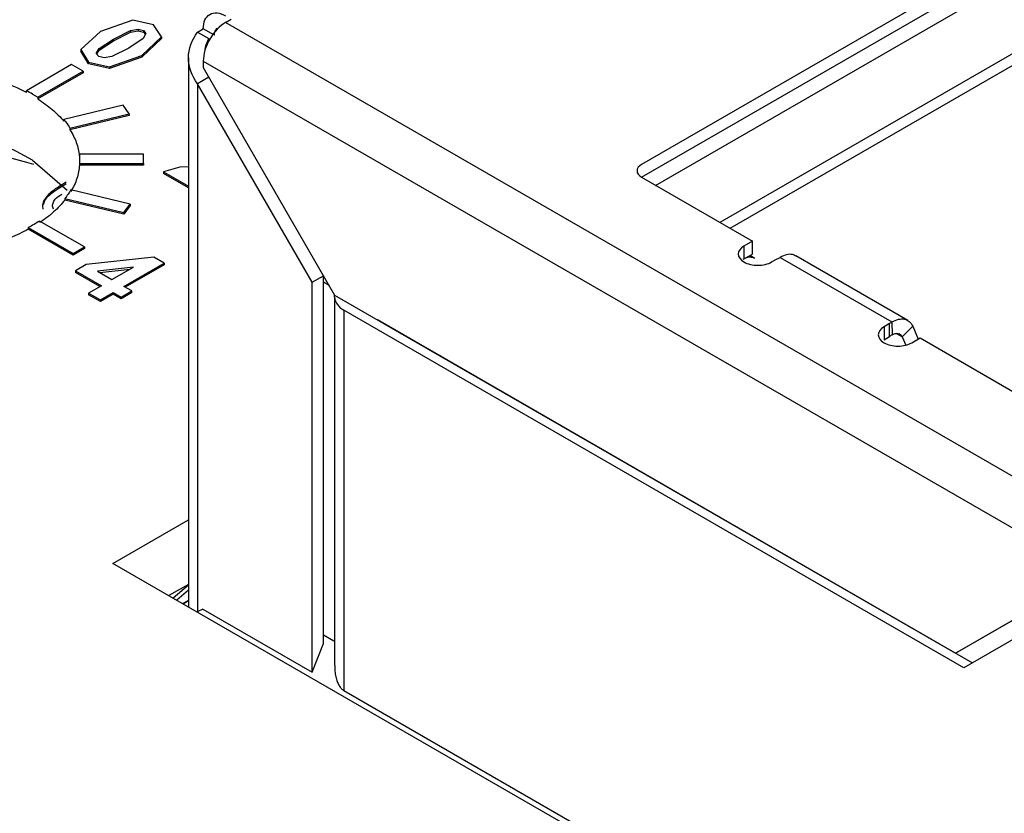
# Model space of a CAD drawing. Header units: inches. Extents: x 1.04 to 7.18, y 2.19 to 10.07.
# Tile 27 of 40: x 6.01 to 6.25, y 9.53 to 9.72. Entities that reach past the tile are written whole.
import ezdxf

# ---------------------------------------------------------------- set-up
doc = ezdxf.new("R2010")
doc.units = ezdxf.units.IN
doc.header["$MEASUREMENT"] = 0

msp = doc.modelspace()

# ---------------------------------------------------------------- linework, layer by layer
at = {"color": 7, "linetype": 'Continuous', "lineweight": 25}
for p, q in [((6.3300873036, 9.7864903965), (6.1608270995, 9.6887785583)), ((6.1608270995, 9.685563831), (6.3300873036, 9.7832756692)), ((6.1643082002, 9.6835547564), (6.3261898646, 9.7770070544)), ((6.3261898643, 9.7585223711), (6.1803181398, 9.674312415)), ((6.1828236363, 9.6728660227), (6.3286953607, 9.7570759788)), ((6.034146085, 9.7246801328), (6.0261439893, 9.7218538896)), ((6.0393546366, 9.7235487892), (6.034146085, 9.7246801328)), ((6.0413016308, 9.720523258), (6.0393546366, 9.7235487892)), ((6.0572665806, 9.7241348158), (6.0586585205, 9.7249383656)), ((6.2758015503, 9.5979772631), (6.0572665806, 9.7241348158)), ((6.0261439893, 9.7218538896), (6.021213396, 9.7173747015)), ((6.0293186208, 9.719987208), (6.0335976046, 9.7221007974)), ((6.0293186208, 9.7195789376), (6.0335976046, 9.7216925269)), ((6.0335976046, 9.7221007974), (6.0355156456, 9.7224477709)), ((6.0335976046, 9.7221007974), (6.0335976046, 9.7216925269)), ((6.0335976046, 9.7216925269), (6.0355156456, 9.7220395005)), ((6.0355156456, 9.7224477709), (6.0368350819, 9.7220942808)), ((6.0355156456, 9.7224477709), (6.0355156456, 9.7220395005)), ((6.0355156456, 9.7220395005), (6.0368350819, 9.7216860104)), ((6.0363896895, 9.715905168), (6.0413016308, 9.720523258)), ((6.0374420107, 9.7213357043), (6.0367422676, 9.720127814)), ((6.0368350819, 9.7220942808), (6.0374420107, 9.7213357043)), ((6.0368350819, 9.7220942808), (6.0368350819, 9.7216860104)), ((6.0368350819, 9.7216860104), (6.0373048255, 9.7210988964)), ((6.0413016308, 9.720523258), (6.0413016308, 9.7201149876)), ((6.0503068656, 9.7217231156), (6.0516988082, 9.7225266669)), ((6.0503068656, 9.7217231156), (6.0530907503, 9.7201160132)), ((6.0544826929, 9.7209195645), (6.0516988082, 9.722526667)), ((6.0257565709, 9.7176128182), (6.0293186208, 9.719987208)), ((6.0257565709, 9.7172045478), (6.0293186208, 9.7195789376)), ((6.0293186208, 9.7195789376), (6.0293186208, 9.719987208)), ((6.0367422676, 9.720127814), (6.0331856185, 9.7177548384)), ((6.0413016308, 9.7201149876), (6.0363896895, 9.7154968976)), ((6.021213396, 9.7173747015), (6.0231579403, 9.7141986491)), ((6.021213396, 9.7173747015), (6.021213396, 9.7169664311)), ((6.0231579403, 9.7137903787), (6.021213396, 9.7169664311)), ((6.0250607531, 9.7164071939), (6.0257565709, 9.7176128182)), ((6.0256760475, 9.7156523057), (6.0250607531, 9.7164071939)), ((6.0251987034, 9.7162379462), (6.0257565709, 9.7172045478)), ((6.0269984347, 9.715297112), (6.0256760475, 9.7156523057)), ((6.0257565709, 9.7176128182), (6.0257565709, 9.7172045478)), ((6.0289135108, 9.7156457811), (6.0269984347, 9.715297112)), ((6.0283640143, 9.7130670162), (6.0363896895, 9.715905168)), ((6.0363896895, 9.7154968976), (6.0283640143, 9.7126587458)), ((6.0331856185, 9.7177548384), (6.0289135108, 9.7156457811)), ((6.0363896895, 9.715905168), (6.0363896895, 9.7154968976)), ((6.0189446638, 9.7136145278), (6.0076745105, 9.7071084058)), ((6.0217689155, 9.7119841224), (6.0189446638, 9.7136145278)), ((6.0231579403, 9.7141986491), (6.0283640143, 9.7130670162)), ((6.0231579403, 9.7141986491), (6.0231579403, 9.7137903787)), ((6.0283640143, 9.7126587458), (6.0231579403, 9.7137903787)), ((6.0283640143, 9.7130670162), (6.0283640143, 9.7126587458)), ((6.04800062, 9.7152941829), (6.04800062, 9.5785747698)), ((6.0516988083, 9.7144911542), (6.2702337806, 9.588333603)), ((6.0516988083, 9.7144911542), (6.0516988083, 9.7128837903)), ((6.0105072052, 9.7054828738), (6.0217689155, 9.7119841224)), ((6.0217689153, 9.7115758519), (6.0105072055, 9.7050746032)), ((6.0217689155, 9.7119841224), (6.0217689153, 9.7115758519)), ((6.0516988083, 9.7128837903), (6.084409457, 9.6562272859)), ((6.0530907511, 9.7104723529), (6.0503068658, 9.7088652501)), ((6.0788416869, 9.6594414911), (6.0503068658, 9.7088652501)), ((6.0503068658, 9.7088652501), (6.0503068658, 9.5773696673)), ((6.0530907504, 9.7104723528), (6.0530907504, 9.710472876)), ((6.0537867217, 9.7092674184), (6.0537867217, 9.7092668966)), ((6.0076745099, 9.7067001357), (6.0076745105, 9.7071084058)), ((6.0092107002, 9.7062673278), (6.0105072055, 9.7054828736)), ((6.0105072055, 9.7054828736), (6.0105072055, 9.7050746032)), ((6.0317365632, 9.7034808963), (6.0169717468, 9.6999503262)), ((6.0332650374, 9.7013506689), (6.0317365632, 9.7034808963)), ((6.0185215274, 9.6978251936), (6.0332650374, 9.7013506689)), ((6.0332650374, 9.7009423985), (6.0185215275, 9.697416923)), ((6.0332650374, 9.7013506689), (6.0332650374, 9.7009423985)), ((6.0169717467, 9.6995420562), (6.0169717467, 9.6999503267)), ((6.0185215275, 9.6978251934), (6.0185215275, 9.697416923)), ((6.0368371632, 9.6912926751), (6.0208576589, 9.6912926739)), ((6.020857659, 9.6908844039), (6.020857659, 9.6912926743)), ((6.0368371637, 9.6889869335), (6.0368371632, 9.6912926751)), ((6.0092107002, 9.6897854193), (6.017842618, 9.682327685)), ((6.0208924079, 9.6889869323), (6.0368371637, 9.6889869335)), ((6.0208924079, 9.6889869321), (6.0208924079, 9.6885786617)), ((6.0368371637, 9.6885786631), (6.0208924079, 9.6885786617)), ((6.0368371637, 9.6889869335), (6.0368371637, 9.6885786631)), ((6.0458948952, 9.6880774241), (6.0418295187, 9.6869245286)), ((6.0418295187, 9.6869245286), (6.04800062, 9.6833620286)), ((6.0418295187, 9.6869245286), (6.0418295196, 9.6865162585)), ((6.04800062, 9.6829537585), (6.0418295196, 9.6865162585)), ((6.04800062, 9.6881435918), (6.0458948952, 9.6880774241)), ((6.1608270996, 9.685564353), (6.1883875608, 9.6696540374)), ((6.0334699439, 9.6789054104), (6.0187495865, 9.6824253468)), ((6.0172628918, 9.680285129), (6.0172628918, 9.6798768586)), ((6.0172628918, 9.6802851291), (6.0319414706, 9.6767751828)), ((6.0319414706, 9.6763669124), (6.0172628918, 9.6798768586)), ((6.0319414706, 9.6767751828), (6.0334699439, 9.6789054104)), ((6.0334699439, 9.6789054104), (6.0334699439, 9.67849714)), ((6.0334699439, 9.67849714), (6.0319414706, 9.6763669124)), ((6.0319414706, 9.6767751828), (6.0319414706, 9.6763669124)), ((6.0221475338, 9.6682049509), (6.0109403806, 9.6746747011)), ((6.0081535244, 9.6730227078), (6.0081535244, 9.6726144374)), ((6.0081535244, 9.6730227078), (6.0193232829, 9.6665745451)), ((6.0193232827, 9.6661662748), (6.0081535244, 9.6726144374)), ((6.1883875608, 9.6696540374), (6.1862996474, 9.668448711)), ((6.188387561, 9.6664393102), (6.188387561, 9.6696540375)), ((6.0193232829, 9.6665745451), (6.0221475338, 9.6682049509)), ((6.0221475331, 9.6677966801), (6.0193232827, 9.6661662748)), ((6.0193232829, 9.6665745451), (6.0193232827, 9.6661662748)), ((6.0221475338, 9.6682049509), (6.0221475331, 9.6677966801)), ((6.1862996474, 9.668448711), (6.1862996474, 9.6652339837)), ((6.0394351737, 9.6656641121), (6.0225274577, 9.6638039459)), ((6.0319188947, 9.658382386), (6.0419826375, 9.6641920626)), ((6.0419826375, 9.6641920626), (6.0394351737, 9.6656641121)), ((6.0419826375, 9.6641920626), (6.0419826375, 9.6637837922)), ((6.1862996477, 9.6652339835), (6.188387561, 9.6664393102)), ((6.1889737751, 9.665365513), (6.1877506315, 9.6660716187)), ((6.193189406, 9.6644713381), (6.1945830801, 9.6652758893)), ((6.1952897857, 9.6656036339), (6.2231295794, 9.6495320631)), ((6.2270662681, 9.6499218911), (6.1992265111, 9.6659934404)), ((6.0225274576, 9.6638039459), (6.0198827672, 9.6622771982)), ((6.0198827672, 9.6622771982), (6.0263330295, 9.658553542)), ((6.0198827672, 9.6622771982), (6.0198827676, 9.661868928)), ((6.0259794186, 9.6583494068), (6.0198827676, 9.661868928)), ((6.034378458, 9.6631980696), (6.025360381, 9.6621670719)), ((6.025360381, 9.6621670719), (6.0289791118, 9.6600810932)), ((6.025951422, 9.6618263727), (6.0334965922, 9.6626889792)), ((6.0289791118, 9.6600810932), (6.034378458, 9.6631980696)), ((6.0419826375, 9.6637837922), (6.0322725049, 9.6581782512)), ((6.0809305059, 9.6622530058), (6.0809300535, 9.662253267)), ((6.0788416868, 9.659441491), (6.0816255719, 9.6610485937)), ((6.0788416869, 9.5622822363), (6.0788416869, 9.6594414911)), ((6.0816255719, 9.5694574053), (6.0816255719, 9.6610485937)), ((6.0830180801, 9.6586372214), (6.0816255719, 9.6594410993)), ((6.0263330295, 9.658553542), (6.0231454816, 9.6567134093)), ((6.0231454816, 9.6567134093), (6.0260866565, 9.6550155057)), ((6.0231454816, 9.6567134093), (6.0231454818, 9.656305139)), ((6.0260866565, 9.6550155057), (6.0292742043, 9.6568556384)), ((6.0292742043, 9.6568556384), (6.0312396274, 9.6557210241)), ((6.0292742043, 9.6568556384), (6.0292742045, 9.656447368)), ((6.0312396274, 9.6557210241), (6.0338843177, 9.6572477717)), ((6.0338843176, 9.6568395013), (6.0312396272, 9.6553127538)), ((6.0338843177, 9.6572477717), (6.0319188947, 9.658382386)), ((6.0338843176, 9.6568395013), (6.0338843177, 9.6572477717)), ((6.0260866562, 9.6546072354), (6.0231454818, 9.656305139)), ((6.0292742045, 9.656447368), (6.0260866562, 9.6546072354)), ((6.0260866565, 9.6550155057), (6.0260866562, 9.6546072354)), ((6.0312396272, 9.6553127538), (6.0292742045, 9.656447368)), ((6.0312396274, 9.6557210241), (6.0312396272, 9.6553127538)), ((6.084409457, 9.6562272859), (6.2389150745, 9.5670330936)), ((6.084409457, 9.655699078), (6.084409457, 9.6562272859)), ((6.084409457, 9.655699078), (6.084409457, 9.5642125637)), ((6.0867157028, 9.6524848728), (6.0867157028, 9.5577366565)), ((6.2410029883, 9.5634167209), (6.0867157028, 9.6524848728)), ((6.2430909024, 9.564622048), (6.0951274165, 9.6500395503)), ((6.2231295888, 9.6495320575), (6.2231579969, 9.646333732)), ((6.2225618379, 9.6491240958), (6.2211681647, 9.6483195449)), ((6.2211681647, 9.6483195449), (6.2211681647, 9.6451048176)), ((6.2225618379, 9.6459093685), (6.2225618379, 9.6491240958)), ((6.2282919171, 9.6484912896), (6.2257107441, 9.645796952)), ((6.2282918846, 9.6484913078), (6.2296963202, 9.6452879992)), ((6.2211681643, 9.6451048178), (6.2225618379, 9.6459093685)), ((6.2257106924, 9.6457969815), (6.2242229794, 9.6466558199)), ((6.2257107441, 9.645796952), (6.2265958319, 9.6437781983)), ((6.2280579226, 9.6443421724), (6.230145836, 9.6455474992)), ((6.230145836, 9.6455474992), (6.2553763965, 9.6309822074)), ((6.0292286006, 9.5894116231), (6.04800062, 9.6002484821)), ((6.520445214, 9.3058383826), (6.0292286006, 9.5894116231)), ((6.2723216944, 9.5863242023), (6.2410029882, 9.5682384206)), ((6.04800062, 9.5841748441), (6.0431502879, 9.5813748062)), ((6.04800062, 9.5840065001), (6.0442191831, 9.5807577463)), ((6.2389150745, 9.5670330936), (6.2702337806, 9.5851188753)), ((6.04800062, 9.5827186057), (6.0451157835, 9.58024015)), ((6.2716257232, 9.5811005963), (6.2410029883, 9.5634167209)), ((6.04800062, 9.5801877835), (6.0466035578, 9.5793812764)), ((6.0466717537, 9.5793419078), (6.04800062, 9.5801090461)), ((6.051624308, 9.5779944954), (6.0501867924, 9.5773127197)), ((6.051624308, 9.5779944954), (6.0788416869, 9.5622822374)), ((6.0816255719, 9.5716529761), (6.0842259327, 9.5701518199)), ((6.078841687, 9.5622822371), (6.0816255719, 9.5694574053)), ((6.2410029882, 9.5682384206), (6.2389150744, 9.5670330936)), ((6.0867157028, 9.5577366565), (6.2730176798, 9.4501868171))]:
    msp.add_line(p, q, dxfattribs=at)
for centre, radius, start, end in [((5.9853884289, 9.6630905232), 0.0489741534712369, 62.9313330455, 75.0387456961), ((5.9896139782, 9.6722982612), 0.0392164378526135, 60.0193937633, 62.5783807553), ((5.9815112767, 9.6441325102), 0.0533989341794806, 58.7531571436, 135.2921929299), ((5.9795686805, 9.5905026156), 0.1027187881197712, 73.0365896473, 106.0864245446)]:
    msp.add_arc(centre, radius, start, end, dxfattribs=at)
for points, knots in [([(7.133111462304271, 9.675974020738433), (7.133048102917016, 9.676459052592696), (7.131863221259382, 9.685529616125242), (7.127238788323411, 9.703031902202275), (7.119070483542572, 9.728360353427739), (7.108168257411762, 9.753338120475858), (7.094914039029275, 9.777913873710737), (7.079245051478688, 9.802000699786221), (7.061231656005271, 9.82551679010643), (7.04092367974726, 9.848376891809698), (7.018392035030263, 9.8704976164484), (6.993716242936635, 9.891798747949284), (6.966985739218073, 9.91220484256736), (6.938297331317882, 9.931645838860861), (6.907754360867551, 9.950056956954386), (6.875465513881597, 9.967378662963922), (6.841543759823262, 9.983556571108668), (6.806105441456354, 9.998541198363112), (6.769270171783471, 10.01228747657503), (6.731161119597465, 10.02475435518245), (6.691904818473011, 10.03590474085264), (6.651630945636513, 10.04570549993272), (6.610472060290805, 10.05412750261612), (6.568563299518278, 10.06114569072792), (6.526042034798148, 10.06673915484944), (6.483047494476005, 10.07089121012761), (6.439720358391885, 10.07358946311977), (6.396202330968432, 10.07482586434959), (6.3526357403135, 10.07459674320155), (6.309163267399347, 10.07290283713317), (6.265927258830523, 10.06974930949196), (6.223069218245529, 10.06514571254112), (6.180729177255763, 10.0591058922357), (6.139045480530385, 10.0516479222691), (6.098154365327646, 10.04279400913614), (6.058189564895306, 10.03257037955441), (6.019281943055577, 10.02100715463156), (5.981559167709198, 10.00813821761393), (5.945145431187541, 9.994001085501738), (5.91016122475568, 9.978636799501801), (5.876723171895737, 9.962089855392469), (5.844943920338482, 9.944408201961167), (5.814932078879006, 9.925643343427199), (5.786792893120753, 9.905851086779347), (5.760627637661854, 9.8850919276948), (5.736533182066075, 9.863431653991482), (5.714600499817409, 9.840941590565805), (5.694915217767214, 9.817699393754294), (5.677551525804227, 9.793790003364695), (5.662587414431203, 9.769303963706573), (5.650038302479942, 9.744341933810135), (5.640093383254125, 9.718991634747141), (5.633330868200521, 9.696980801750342), (5.630907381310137, 9.683361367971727), (5.630021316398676, 9.678381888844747)], [0, 0, 0, 0, 0.0010900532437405, 0.0203850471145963, 0.0397246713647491, 0.0591295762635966, 0.0786116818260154, 0.0981738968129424, 0.1178114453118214, 0.1375141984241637, 0.1572692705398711, 0.1770632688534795, 0.1968838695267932, 0.2167206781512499, 0.2365655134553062, 0.2564115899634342, 0.2762543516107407, 0.2960914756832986, 0.3159216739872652, 0.335744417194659, 0.3555597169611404, 0.3753679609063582, 0.3951697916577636, 0.4149660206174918, 0.4347575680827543, 0.4545454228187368, 0.474330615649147, 0.4941142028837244, 0.5138972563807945, 0.5336808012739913, 0.5534656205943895, 0.5732528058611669, 0.5930434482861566, 0.6128386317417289, 0.6326394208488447, 0.6524468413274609, 0.6722618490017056, 0.6920852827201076, 0.711917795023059, 0.7317597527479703, 0.7516110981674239, 0.7714711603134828, 0.7913384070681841, 0.8112101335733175, 0.8310805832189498, 0.8509425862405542, 0.8707869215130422, 0.8906019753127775, 0.9103741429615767, 0.9300889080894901, 0.9497327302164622, 0.969295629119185, 0.9887739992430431, 1, 1, 1, 1]), ([(6.887754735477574, 9.938890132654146), (6.885025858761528, 9.940450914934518), (6.879568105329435, 9.943572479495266), (6.871217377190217, 9.94815765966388), (6.862749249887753, 9.952670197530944), (6.854153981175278, 9.957102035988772), (6.845436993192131, 9.961453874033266), (6.836599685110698, 9.965724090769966), (6.827644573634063, 9.969911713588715), (6.818573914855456, 9.97401562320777), (6.809390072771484, 9.978034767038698), (6.800095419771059, 9.981968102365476), (6.790692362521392, 9.985814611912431), (6.781183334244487, 9.989573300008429), (6.771570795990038, 9.993243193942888), (6.761857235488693, 9.99682334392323), (6.752045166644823, 10.00031282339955), (6.742137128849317, 10.00371072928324), (6.732135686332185, 10.00701618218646), (6.722043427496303, 10.01022832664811), (6.711862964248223, 10.0133463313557), (6.701596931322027, 10.01636938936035), (6.691247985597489, 10.01929671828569), (6.680818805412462, 10.0221275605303), (6.670312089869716, 10.02486118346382), (6.659730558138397, 10.02749687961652), (6.649076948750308, 10.03003396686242), (6.638354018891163, 10.03247178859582), (6.627564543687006, 10.03480971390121), (6.616711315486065, 10.03704713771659), (6.605797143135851, 10.03918348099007), (6.594824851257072, 10.04121819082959), (6.583797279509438, 10.04315074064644), (6.572717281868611, 10.04498063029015), (6.561587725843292, 10.04670738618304), (6.550411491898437, 10.04833056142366), (6.53919147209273, 10.04984973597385), (6.527930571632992, 10.05126451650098), (6.516631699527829, 10.05257453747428), (6.505297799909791, 10.05377945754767), (6.493931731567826, 10.05487897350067), (6.473956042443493, 10.05662111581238), (6.445255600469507, 10.05854666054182), (6.41606859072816, 10.05962012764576), (6.39105479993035, 10.06002752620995), (6.366007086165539, 10.06005417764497), (6.331567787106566, 10.05922158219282), (6.292023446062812, 10.05702277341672), (6.23831118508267, 10.0522415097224), (6.167969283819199, 10.04234297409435), (6.033328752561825, 10.013023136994), (5.915221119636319, 9.965731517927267), (5.826700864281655, 9.909303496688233), (5.784799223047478, 9.876718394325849), (5.748646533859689, 9.841929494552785), (5.718554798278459, 9.805265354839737), (5.697483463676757, 9.77134240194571), (5.683315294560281, 9.74098495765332), (5.674149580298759, 9.714618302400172), (5.668071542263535, 9.688300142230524), (5.664480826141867, 9.658384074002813), (5.664878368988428, 9.624939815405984), (5.670315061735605, 9.592796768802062), (5.678274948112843, 9.565837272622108), (5.68959908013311, 9.537041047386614), (5.706223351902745, 9.506385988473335), (5.725849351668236, 9.479010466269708), (5.740864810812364, 9.46092037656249), (5.75349703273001, 9.447041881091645), (5.77576312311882, 9.424694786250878), (5.800526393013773, 9.403685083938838), (5.8266228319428, 9.38462205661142), (5.842033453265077, 9.374117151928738), (5.858000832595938, 9.363891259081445), (5.869132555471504, 9.357340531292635), (5.874698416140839, 9.354065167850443)], [0, 0, 0, 0, 0.0051249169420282, 0.0102498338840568, 0.0153747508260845, 0.020499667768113, 0.0256245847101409, 0.0307495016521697, 0.035874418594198, 0.040999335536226, 0.0461242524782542, 0.0512491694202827, 0.056374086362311, 0.0614990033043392, 0.0666239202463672, 0.0717488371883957, 0.076873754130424, 0.0819986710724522, 0.0871235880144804, 0.0922485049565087, 0.0973734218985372, 0.1024983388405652, 0.1076232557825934, 0.1127481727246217, 0.1178730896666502, 0.1229980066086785, 0.1281229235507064, 0.1332478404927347, 0.1383727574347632, 0.1434976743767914, 0.1486225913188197, 0.1537475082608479, 0.1588724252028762, 0.1639973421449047, 0.1691222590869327, 0.1742471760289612, 0.1793720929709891, 0.1844970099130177, 0.1896219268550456, 0.1947468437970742, 0.1998717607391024, 0.2049966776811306, 0.2216990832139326, 0.238401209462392, 0.243995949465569, 0.2550834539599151, 0.2718116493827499, 0.2899624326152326, 0.3080554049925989, 0.3442889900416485, 0.3863054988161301, 0.4997350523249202, 0.5309395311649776, 0.5621440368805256, 0.5933485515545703, 0.6245530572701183, 0.6557575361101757, 0.6764943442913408, 0.6971666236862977, 0.7178624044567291, 0.7378114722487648, 0.7664294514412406, 0.7950472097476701, 0.8123442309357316, 0.8296044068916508, 0.8632627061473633, 0.8864235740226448, 0.8980183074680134, 0.9096126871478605, 0.9226467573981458, 0.9575889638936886, 0.9681917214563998, 0.9787944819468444, 0.989397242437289, 1, 1, 1, 1]), ([(5.874698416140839, 9.354065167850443), (5.877427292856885, 9.35250438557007), (5.882885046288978, 9.349382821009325), (5.891235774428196, 9.344797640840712), (5.899703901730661, 9.340285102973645), (5.908299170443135, 9.335853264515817), (5.917016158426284, 9.331501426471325), (5.925853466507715, 9.327231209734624), (5.934808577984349, 9.323043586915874), (5.943879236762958, 9.31893967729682), (5.95306307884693, 9.31492053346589), (5.962357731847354, 9.310987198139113), (5.971760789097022, 9.307140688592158), (5.981269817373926, 9.30338200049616), (5.990882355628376, 9.299712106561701), (6.000595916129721, 9.296131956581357), (6.01040798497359, 9.292642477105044), (6.020316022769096, 9.289244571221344), (6.030317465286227, 9.285939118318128), (6.04040972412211, 9.282726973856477), (6.05059018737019, 9.27960896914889), (6.060856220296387, 9.276585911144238), (6.071205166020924, 9.273658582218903), (6.08163434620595, 9.27082773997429), (6.092141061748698, 9.26809411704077), (6.102722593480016, 9.26545842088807), (6.113376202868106, 9.262921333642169), (6.124099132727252, 9.260483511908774), (6.134888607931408, 9.25814558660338), (6.145741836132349, 9.255908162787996), (6.156656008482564, 9.253771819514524), (6.167628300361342, 9.251737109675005), (6.178655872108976, 9.24980455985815), (6.189735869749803, 9.247974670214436), (6.200865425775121, 9.246247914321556), (6.212041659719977, 9.244624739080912), (6.223261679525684, 9.243105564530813), (6.234522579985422, 9.241690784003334), (6.245821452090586, 9.24038076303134), (6.257155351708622, 9.239175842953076), (6.268521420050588, 9.238076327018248), (6.288497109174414, 9.236334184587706), (6.317197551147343, 9.234408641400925), (6.346384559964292, 9.233335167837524), (6.371398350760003, 9.232927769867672), (6.396446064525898, 9.232901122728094), (6.430885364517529, 9.233733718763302), (6.47042970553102, 9.235932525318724), (6.524141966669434, 9.240713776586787), (6.59448479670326, 9.250612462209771), (6.729125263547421, 9.279932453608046), (6.847232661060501, 9.327224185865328), (6.935752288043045, 9.383651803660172), (6.977653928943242, 9.416236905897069), (7.013806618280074, 9.45102580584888), (7.043898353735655, 9.487689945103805), (7.064969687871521, 9.521612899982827), (7.079137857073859, 9.551970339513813), (7.08830357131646, 9.578336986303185), (7.094381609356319, 9.604655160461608), (7.09797232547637, 9.634571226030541), (7.097574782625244, 9.668015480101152), (7.09213808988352, 9.70015853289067), (7.084178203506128, 9.727118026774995), (7.072854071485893, 9.75591425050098), (7.056229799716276, 9.78656931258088), (7.036603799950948, 9.81394483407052), (7.021588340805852, 9.8320349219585), (7.008956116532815, 9.845913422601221), (6.986690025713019, 9.868260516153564), (6.961926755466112, 9.889270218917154), (6.935830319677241, 9.908333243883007), (6.920419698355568, 9.91883814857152), (6.904452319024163, 9.92906404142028), (6.893320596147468, 9.935614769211), (6.887754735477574, 9.938890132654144)], [0, 0, 0, 0, 0.0051249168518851, 0.0102498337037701, 0.0153747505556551, 0.0204996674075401, 0.0256245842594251, 0.0307495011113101, 0.0358744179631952, 0.0409993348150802, 0.0461242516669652, 0.0512491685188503, 0.0563740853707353, 0.0614990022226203, 0.0666239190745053, 0.0717488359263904, 0.0768737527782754, 0.0819986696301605, 0.0871235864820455, 0.0922485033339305, 0.0973734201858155, 0.1024983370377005, 0.1076232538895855, 0.1127481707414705, 0.1178730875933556, 0.1229980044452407, 0.1281229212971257, 0.1332478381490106, 0.1383727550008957, 0.1434976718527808, 0.1486225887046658, 0.1537475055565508, 0.1588724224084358, 0.1639973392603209, 0.1691222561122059, 0.174247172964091, 0.179372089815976, 0.184497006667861, 0.189621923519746, 0.194746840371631, 0.1998717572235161, 0.2049966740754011, 0.221699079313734, 0.2384012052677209, 0.2439959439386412, 0.2550834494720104, 0.2718116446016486, 0.2899624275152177, 0.3080553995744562, 0.3442889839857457, 0.386306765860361, 0.499735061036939, 0.5309395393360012, 0.5621440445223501, 0.5933485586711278, 0.6245530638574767, 0.6557575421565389, 0.6764943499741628, 0.6971666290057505, 0.7178624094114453, 0.737811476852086, 0.76642945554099, 0.7950472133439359, 0.8123442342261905, 0.8296044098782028, 0.8632627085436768, 0.8864235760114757, 0.8980183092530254, 0.9096126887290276, 0.9226467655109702, 0.9575889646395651, 0.968191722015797, 0.9787944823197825, 0.989397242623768, 1, 1, 1, 1]), ([(6.051698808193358, 9.722526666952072), (6.051698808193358, 9.724209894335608), (6.052298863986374, 9.725536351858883), (6.054360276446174, 9.726726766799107), (6.055808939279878, 9.726583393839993), (6.057266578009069, 9.72574191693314)], [0, 0, 0, 0, 0.5, 0.5, 1, 1, 1, 1]), ([(6.05726657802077, 9.724134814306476), (6.055808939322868, 9.72329333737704), (6.054360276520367, 9.721764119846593), (6.052298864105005, 9.718193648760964), (6.051698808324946, 9.71617438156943), (6.051698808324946, 9.714491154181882)], [0, 0, 0, 0, 0.5, 0.5, 1, 1, 1, 1]), ([(6.0503068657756, 9.708865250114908), (6.048849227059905, 9.710778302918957), (6.048000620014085, 9.713032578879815), (6.04800061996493, 9.717555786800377), (6.048849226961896, 9.719810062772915), (6.050306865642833, 9.72172311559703)], [0, 0, 0, 0, 0.5, 0.5, 1, 1, 1, 1]), ([(6.054482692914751, 9.720919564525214), (6.054493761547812, 9.721117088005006), (6.054515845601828, 9.72151118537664), (6.054679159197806, 9.722009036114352), (6.054937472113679, 9.722422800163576), (6.055169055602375, 9.722631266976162), (6.055298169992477, 9.722722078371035), (6.055298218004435, 9.722722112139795)], [0, 0, 0, 0, 0.242982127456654, 0.4847961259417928, 0.7343834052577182, 0.9999012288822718, 1, 1, 1, 1]), ([(6.052185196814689, 9.717340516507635), (6.052200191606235, 9.717484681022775), (6.052301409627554, 9.71845782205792), (6.052727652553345, 9.719353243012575), (6.053090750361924, 9.72011601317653)], [0, 0, 0, 0, 0.1481434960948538, 1, 1, 1, 1]), ([(6.010507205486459, 9.705074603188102), (6.011145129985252, 9.704653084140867), (6.012417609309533, 9.703812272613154), (6.014114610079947, 9.702454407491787), (6.015659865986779, 9.70103745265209), (6.016533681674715, 9.70004140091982), (6.016971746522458, 9.699542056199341)], [0, 0, 0, 0, 0.2506620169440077, 0.4999999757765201, 0.7493379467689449, 1, 1, 1, 1]), ([(6.016971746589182, 9.699950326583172), (6.017253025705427, 9.699601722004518), (6.017815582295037, 9.69890451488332), (6.018286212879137, 9.698184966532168), (6.018521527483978, 9.697825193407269)], [0, 0, 0, 0, 0.5000014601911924, 1, 1, 1, 1]), ([(6.018521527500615, 9.697416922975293), (6.018833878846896, 9.696887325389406), (6.019456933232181, 9.695830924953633), (6.020132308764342, 9.694203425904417), (6.020628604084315, 9.692554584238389), (6.020781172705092, 9.691442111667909), (6.020857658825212, 9.690884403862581)], [0, 0, 0, 0, 0.2506613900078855, 0.5000000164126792, 0.749338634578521, 1, 1, 1, 1]), ([(6.020857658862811, 9.69129267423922), (6.020888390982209, 9.690908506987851), (6.020949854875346, 9.690140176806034), (6.020911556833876, 9.689371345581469), (6.02089240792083, 9.688986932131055)], [0, 0, 0, 0, 0.5000028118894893, 1, 1, 1, 1]), ([(6.020892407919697, 9.688578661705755), (6.020832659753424, 9.688019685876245), (6.020713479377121, 9.686904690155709), (6.020266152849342, 9.685249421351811), (6.019638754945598, 9.683613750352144), (6.019046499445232, 9.682550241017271), (6.018749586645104, 9.682017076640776)], [0, 0, 0, 0, 0.250662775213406, 0.5000000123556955, 0.7493372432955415, 1, 1, 1, 1]), ([(6.160827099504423, 9.688778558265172), (6.160098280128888, 9.688357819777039), (6.159673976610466, 9.687766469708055), (6.159673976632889, 9.686576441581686), (6.160098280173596, 9.685985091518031), (6.160827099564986, 9.68556435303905)], [0, 0, 0, 0, 0.5, 0.5, 1, 1, 1, 1]), ([(6.011887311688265, 9.677597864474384), (6.0118114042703, 9.677976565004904), (6.011646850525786, 9.678797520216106), (6.012300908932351, 9.680409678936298), (6.014197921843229, 9.682409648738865), (6.016392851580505, 9.683704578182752), (6.017606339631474, 9.684420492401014)], [0, 0, 0, 0, 0.1442556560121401, 0.312720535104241, 0.6200309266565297, 1, 1, 1, 1]), ([(6.011908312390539, 9.678793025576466), (6.012022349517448, 9.679121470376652), (6.012431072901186, 9.680298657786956), (6.014419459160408, 9.68211736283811), (6.016532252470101, 9.683373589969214), (6.017606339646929, 9.684012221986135)], [0, 0, 0, 0, 0.1598395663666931, 0.5728850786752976, 1, 1, 1, 1]), ([(6.01445836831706, 9.67760050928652), (6.014369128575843, 9.677771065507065), (6.014110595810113, 9.678265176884), (6.014265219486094, 9.679146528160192), (6.014823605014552, 9.680316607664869), (6.015865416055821, 9.680950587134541), (6.016476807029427, 9.681322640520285)], [0, 0, 0, 0, 0.1292306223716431, 0.3743886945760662, 0.6328575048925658, 1, 1, 1, 1]), ([(6.01874958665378, 9.682425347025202), (6.018524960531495, 9.682063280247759), (6.018075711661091, 9.681339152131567), (6.017533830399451, 9.680636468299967), (6.017262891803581, 9.680285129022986)], [0, 0, 0, 0, 0.5000037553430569, 1, 1, 1, 1]), ([(6.017262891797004, 9.679876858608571), (6.016838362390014, 9.679371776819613), (6.015991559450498, 9.678364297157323), (6.014483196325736, 9.676928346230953), (6.012820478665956, 9.675550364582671), (6.011568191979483, 9.674695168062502), (6.01094038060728, 9.674266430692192)], [0, 0, 0, 0, 0.2506660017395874, 0.5000000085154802, 0.749334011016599, 1, 1, 1, 1]), ([(6.010940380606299, 9.67467470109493), (6.010493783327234, 9.674389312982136), (6.009600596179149, 9.673818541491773), (6.008635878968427, 9.673287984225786), (6.008153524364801, 9.673022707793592)], [0, 0, 0, 0, 0.5000041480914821, 1, 1, 1, 1]), ([(6.008153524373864, 9.672614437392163), (6.007425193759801, 9.67223952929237), (6.005972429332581, 9.6714917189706), (6.003621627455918, 9.670492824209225), (6.001165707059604, 9.669582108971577), (5.999436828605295, 9.66906591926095), (5.998570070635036, 9.668807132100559)], [0, 0, 0, 0, 0.2506705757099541, 0.4999999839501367, 0.7493294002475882, 1, 1, 1, 1]), ([(6.186299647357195, 9.668448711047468), (6.18539778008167, 9.667928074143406), (6.184872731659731, 9.667196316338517), (6.184872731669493, 9.665723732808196), (6.185397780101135, 9.664991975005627), (6.186299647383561, 9.664471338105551)], [0, 0, 0, 0, 0.5, 0.5, 1, 1, 1, 1]), ([(6.18897380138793, 9.665365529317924), (6.188867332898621, 9.665424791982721), (6.188632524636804, 9.665555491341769), (6.188171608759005, 9.665623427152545), (6.187603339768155, 9.665653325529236), (6.186869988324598, 9.6655113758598), (6.186317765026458, 9.66522624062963), (6.186021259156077, 9.665073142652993)], [0, 0, 0, 0, 0.1362917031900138, 0.3005811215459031, 0.4955863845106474, 0.7291646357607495, 1, 1, 1, 1]), ([(6.186299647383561, 9.664471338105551), (6.187201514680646, 9.663950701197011), (6.188469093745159, 9.663647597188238), (6.191019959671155, 9.6636475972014), (6.192287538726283, 9.663950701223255), (6.193189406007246, 9.6644713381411)], [0, 0, 0, 0, 0.5, 0.5, 1, 1, 1, 1]), ([(6.199188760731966, 9.665924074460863), (6.198937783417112, 9.66607144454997), (6.19829906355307, 9.666446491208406), (6.1969338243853, 9.6663788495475), (6.195837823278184, 9.665862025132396), (6.195289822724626, 9.665603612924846)], [0, 0, 0, 0, 0.2445070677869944, 0.6222535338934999, 1, 1, 1, 1]), ([(6.084409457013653, 9.655699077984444), (6.084422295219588, 9.655503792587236), (6.084448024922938, 9.655112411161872), (6.084658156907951, 9.65453082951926), (6.085046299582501, 9.653871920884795), (6.085680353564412, 9.653154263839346), (6.086371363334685, 9.65270750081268), (6.086715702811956, 9.65248487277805)], [0, 0, 0, 0, 0.1642495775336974, 0.3291809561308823, 0.4976157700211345, 0.7496551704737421, 1, 1, 1, 1]), ([(6.223129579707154, 9.649532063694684), (6.224230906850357, 9.650167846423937), (6.225329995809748, 9.65041430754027), (6.227156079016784, 9.650046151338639), (6.227879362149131, 9.64943228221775), (6.228291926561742, 9.648491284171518)], [0, 0, 0, 0, 0.5, 0.5, 1, 1, 1, 1]), ([(6.221168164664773, 9.648319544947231), (6.220266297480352, 9.647798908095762), (6.21974124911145, 9.647067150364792), (6.219741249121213, 9.645594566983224), (6.220266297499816, 9.644862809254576), (6.22116816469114, 9.644342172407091)], [0, 0, 0, 0, 0.5, 0.5, 1, 1, 1, 1]), ([(6.223157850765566, 9.646333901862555), (6.223050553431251, 9.646266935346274), (6.222835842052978, 9.646132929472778), (6.222653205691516, 9.645983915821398), (6.222561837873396, 9.645909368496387)], [0, 0, 0, 0, 0.4997282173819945, 1, 1, 1, 1]), ([(6.22315799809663, 9.64633373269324), (6.223339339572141, 9.646425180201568), (6.223699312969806, 9.646606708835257), (6.224220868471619, 9.646712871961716), (6.224777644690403, 9.646681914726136), (6.225340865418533, 9.646439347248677), (6.225587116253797, 9.646011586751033), (6.225710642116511, 9.64579701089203)], [0, 0, 0, 0, 0.166261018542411, 0.3300378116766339, 0.4977812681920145, 0.7480739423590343, 1, 1, 1, 1]), ([(6.22116816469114, 9.644342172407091), (6.222070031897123, 9.643821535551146), (6.223337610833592, 9.64351843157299), (6.225888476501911, 9.643518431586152), (6.227156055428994, 9.643821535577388), (6.228057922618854, 9.644342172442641)], [0, 0, 0, 0, 0.5, 0.5, 1, 1, 1, 1]), ([(6.877255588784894, 9.355104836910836), (6.872110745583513, 9.352190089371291), (6.85716046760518, 9.343720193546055), (6.831062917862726, 9.330445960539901), (6.798510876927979, 9.315682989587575), (6.76441261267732, 9.302048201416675), (6.728922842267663, 9.289580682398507), (6.692160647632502, 9.278334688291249), (6.654261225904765, 9.268354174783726), (6.615361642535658, 9.259679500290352), (6.57560381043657, 9.252345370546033), (6.535132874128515, 9.246381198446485), (6.494096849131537, 9.241810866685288), (6.452645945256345, 9.238652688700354), (6.410931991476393, 9.236919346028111), (6.369107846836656, 9.236617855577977), (6.3273270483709, 9.237749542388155), (6.285743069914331, 9.240310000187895), (6.244508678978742, 9.244289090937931), (6.203775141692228, 9.249671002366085), (6.163691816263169, 9.25643428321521), (6.124405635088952, 9.264551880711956), (6.086060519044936, 9.273991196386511), (6.048796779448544, 9.284714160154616), (6.01275050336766, 9.296677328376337), (5.978052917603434, 9.309832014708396), (5.944829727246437, 9.324124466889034), (5.913200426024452, 9.339496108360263), (5.883277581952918, 9.35588387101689), (5.855166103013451, 9.373220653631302), (5.828962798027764, 9.391435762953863), (5.804756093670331, 9.410455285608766), (5.782624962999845, 9.430203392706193), (5.762637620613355, 9.450603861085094), (5.744853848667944, 9.471582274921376), (5.729316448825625, 9.493067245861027), (5.716088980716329, 9.514993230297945), (5.705122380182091, 9.53729752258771), (5.696768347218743, 9.559934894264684), (5.691937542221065, 9.575944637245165), (5.690611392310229, 9.584410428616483), (5.690485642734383, 9.585213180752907)], [0, 0, 0, 0, 0.0139031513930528, 0.0404008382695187, 0.0669102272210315, 0.0934296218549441, 0.1199603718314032, 0.14650283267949, 0.1730566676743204, 0.1996210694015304, 0.226194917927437, 0.2527768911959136, 0.2793655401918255, 0.3059593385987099, 0.3325567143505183, 0.3591560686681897, 0.3857557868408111, 0.4123538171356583, 0.4389484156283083, 0.465537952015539, 0.4921208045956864, 0.5186953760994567, 0.5452601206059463, 0.5718135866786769, 0.5983544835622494, 0.6248817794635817, 0.6513948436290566, 0.6778936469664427, 0.7043790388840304, 0.7308531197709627, 0.7573197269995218, 0.7837842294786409, 0.8102532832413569, 0.836738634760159, 0.8632563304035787, 0.8898271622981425, 0.9164764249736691, 0.9432323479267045, 0.9701224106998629, 0.9971669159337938, 1, 1, 1, 1]), ([(6.084409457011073, 9.56421256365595), (6.084422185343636, 9.563671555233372), (6.084446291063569, 9.562646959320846), (6.084661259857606, 9.561222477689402), (6.084998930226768, 9.560004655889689), (6.085461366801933, 9.55901027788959), (6.086025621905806, 9.558222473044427), (6.086490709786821, 9.557895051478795), (6.086715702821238, 9.557736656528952)], [0, 0, 0, 0, 0.2145491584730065, 0.4063267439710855, 0.5773511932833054, 0.7304639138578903, 0.8696079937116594, 0.9999999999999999, 0.9999999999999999, 0.9999999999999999, 0.9999999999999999])]:
    msp.add_open_spline(points, degree=3, knots=knots, dxfattribs=at)
for points in [[(6.194583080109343, 9.665275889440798), (6.194835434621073, 9.665372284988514), (6.195072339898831, 9.665482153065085), (6.19528978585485, 9.665603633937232)], [(6.223129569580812, 9.64953206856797), (6.222919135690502, 9.649406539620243), (6.222728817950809, 9.649269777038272), (6.222561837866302, 9.649124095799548)]]:
    msp.add_open_spline(points, degree=3, dxfattribs=at)

doc.saveas('drawing.dxf')
